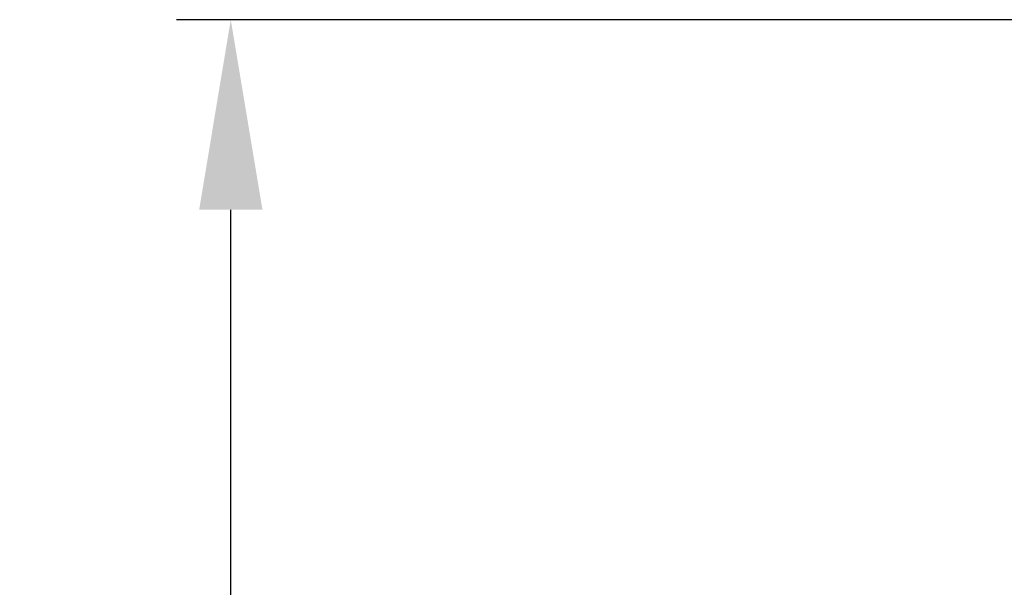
# Model space of a CAD drawing. Header units: millimetres. Extents: x 0 to 8400, y 0 to 5940.
# Tile 18 of 50: x 2730 to 3093, y 2866 to 3075. Entities that reach past the tile are written whole.
import ezdxf

# ---------------------------------------------------------------- set-up
doc = ezdxf.new("R2010")
doc.units = ezdxf.units.MM
doc.header["$LTSCALE"] = 20
doc.layers.get('DEFPOINTS').update_dxf_attribs({"linetype": 'CONTINUOUS'})
doc.layers.add('06-MASSE1', color=1, linetype='CONTINUOUS')
doc.styles.add('ACA_NORM', font='ROMANS.SHX')
doc.dimstyles.new('1-20', dxfattribs={"dimscale": 20, "dimtxt": 2.5, "dimasz": 3.5, "dimexe": 1, "dimexo": 0, "dimgap": 1, "dimtad": 1, "dimdec": 0, "dimzin": 0, "dimdsep": 46, "dimtxsty": 'ACA_NORM', "dimcen": 0, "dimadec": 0, "dimazin": 0, "dimtfac": 2.4, "dimtdec": 0, "dimtmove": 0, "dimatfit": 3, "dimfxl": 1, "dimtolj": 1, "dimtzin": 0, "dimarcsym": 0})

# ---------------------------------------------------------------- blocks, each defined once
blk = doc.blocks.new('*D4')
at = {"layer": '06-MASSE1', "color": 0, "lineweight": -2}
for p, q in [((3184.81, 3075.09), (2787.68, 3075.09)), ((2807.68, 2307.09), (2807.68, 3005.09)), ((3083.26, 2237.09), (2787.68, 2237.09))]:
    blk.add_line(p, q, dxfattribs=at)
at = {"layer": '06-MASSE1', "color": 0}
for points in [[(2796.02, 3005.09), (2819.35, 3005.09), (2807.68, 3075.09)], [(2796.02, 2307.09), (2819.35, 2307.09), (2807.68, 2237.09)]]:
    blk.add_solid(points, dxfattribs=at)
at = {"layer": 'DEFPOINTS', "color": 0}
for p in [(2807.68, 3075.09), (3184.81, 3075.09), (3083.26, 2237.09)]:
    blk.add_point(p, dxfattribs=at)
at = {"layer": '06-MASSE1', "color": 0, "insert": (2762.68, 2656.09), "char_height": 50, "attachment_point": 5, "rotation": 90, "style": 'ACA_NORM'}
blk.add_mtext('\\A1;a1', dxfattribs=at)

msp = doc.modelspace()

# ---------------------------------------------------------------- dimensions: what is measured, and where the dimension line sits
at = {"layer": '06-MASSE1'}
dim = msp.add_linear_dim(base=(2807.68, 3075.09), p1=(3083.26, 2237.09), p2=(3184.81, 3075.09), angle=90, text='a1', dimstyle='1-20', override={"dimtxt": 2.5, "dimtol": 0, "dimlim": 0, "dimtp": 0, "dimtm": 0, "dimtfac": 2.4, "dimtdec": 0, "dimtolj": 1, "dimtzin": 0}, dxfattribs=at)
dim.commit()
dim.dimension.update_dxf_attribs({"geometry": '*D4', "text_midpoint": (2762.68, 2656.09)})

doc.saveas('drawing.dxf')
